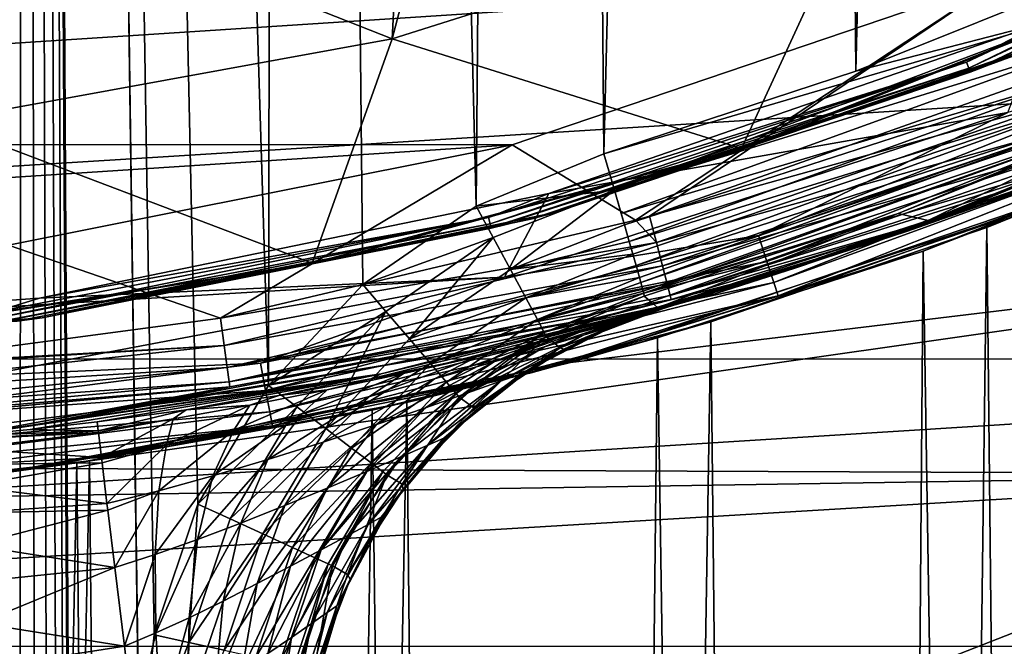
# Model space of a CAD drawing. Header units: metres. Extents: x -24 to 24, y -127 to 24.
# Tile 27 of 49: x 2.66 to 7.62, y -21.72 to -18.56. Entities that reach past the tile are written whole.
import ezdxf

# ---------------------------------------------------------------- set-up
doc = ezdxf.new("R2010")
doc.units = ezdxf.units.M
doc.layers.add('solid_12421051_071', color=7, linetype='CONTINUOUS')

msp = doc.modelspace()

# ---------------------------------------------------------------- linework, layer by layer
at = {"layer": 'solid_12421051_071'}
for points in [[(2.642396, -87.906708, 173.495636), (2.667983, 19.851295, 173.495544), (1.347994, 19.984081, 173.498871)], [(2.642396, -87.906708, 173.495636), (2.824232, -87.625397, 173.49501), (2.667983, 19.851295, 173.495544)], [(3.911271, -20.401224, 173.490433), (3.983086, 19.629757, 173.490082), (2.667983, 19.851295, 173.495544)], [(3.334388, -21.659586, 173.493057), (2.667983, 19.851295, 173.495544), (3.259585, -22.351816, 173.493362)], [(3.259608, -86, 173.493362), (3.259585, -22.351816, 173.493362), (2.667983, 19.851295, 173.495544)], [(3.554939, -20.999815, 173.492096), (2.667983, 19.851295, 173.495544), (3.334388, -21.659586, 173.493057)], [(3.911271, -20.401224, 173.490433), (2.667983, 19.851295, 173.495544), (3.554939, -20.999815, 173.492096)], [(3.240245, -86.34565, 173.493439), (3.259608, -86, 173.493362), (2.667983, 19.851295, 173.495544)], [(3.187236, -86.680634, 173.493652), (3.240245, -86.34565, 173.493439), (2.667983, 19.851295, 173.495544)], [(3.100418, -87.005249, 173.493988), (3.187236, -86.680634, 173.493652), (2.667983, 19.851295, 173.495544)], [(2.97817, -87.322433, 173.494461), (3.100418, -87.005249, 173.493988), (2.667983, 19.851295, 173.495544)], [(2.824232, -87.625397, 173.49501), (2.97817, -87.322433, 173.494461), (2.667983, 19.851295, 173.495544)], [(4.386894, -19.892157, 173.487976), (3.983086, 19.629757, 173.490082), (3.911271, -20.401224, 173.490433)], [(4.959232, -19.496405, 173.484634), (5.280337, 19.322399, 173.482574), (3.983086, 19.629757, 173.490082)], [(4.959232, -19.496405, 173.484634), (3.983086, 19.629757, 173.490082), (4.386894, -19.892157, 173.487976)], [(4.959232, -19.496405, 173.484634), (5.603509, -19.231602, 173.480377), (5.280337, 19.322399, 173.482574)], [(5.280337, 19.322399, 173.482574), (5.603509, -19.231602, 173.480377), (6.547822, 18.931211, 173.473206)], [(6.547822, 18.931211, 173.473206), (5.603509, -19.231602, 173.480377), (6.874255, -18.816057, 173.470459)], [(6.547822, 18.931211, 173.473206), (6.874255, -18.816057, 173.470459), (7.793448, 18.45393, 173.462036)], [(7.793448, 18.45393, 173.462036), (6.874255, -18.816057, 173.470459), (8.107388, -18.31992, 173.458923)], [(7.803181, -18.848906, 147.5), (7.60638, -18.350075, 149.5), (9.939371, -17.197565, 149.5)], [(4.534101, -18.651478, 147.543915), (4.889186, -17.304373, 149.5), (4.599923, -17.38344, 149.5)], [(6.896194, -17.906099, 147.555771), (4.889186, -17.304373, 149.5), (4.534101, -18.651478, 147.543915)], [(4.534101, -18.651478, 147.543915), (4.599923, -17.38344, 149.5), (2.421445, -17.818552, 149.5)], [(9.725773, -17.691114, 145.007614), (7.431797, -18.770576, 145.007614), (7.817099, -18.571892, 145)], [(7.44375, -18.800768, 145.029312), (7.431797, -18.770576, 145.007614), (9.725773, -17.691114, 145.007614)], [(7.44375, -18.800768, 145.029312), (9.725773, -17.691114, 145.007614), (9.741415, -17.719568, 145.029312)], [(7.44375, -18.800768, 145.029312), (9.741415, -17.719568, 145.029312), (7.451731, -18.820925, 145.061798)], [(9.741415, -17.719568, 145.029312), (9.75186, -17.738565, 145.061798), (7.451731, -18.820925, 145.061798)], [(9.750823, -17.736681, 145.338165), (7.450939, -18.818924, 145.338165), (7.74934, -18.708561, 145.23999)], [(8.570864, -18.303715, 145.433517), (7.450939, -18.818924, 145.338165), (9.750823, -17.736681, 145.338165)], [(7.451731, -18.820925, 145.061798), (9.75186, -17.738565, 145.061798), (7.855712, -18.664145, 145.100006)], [(4.534101, -18.651478, 147.543915), (2.421445, -17.818552, 149.5), (2.246433, -19.068731, 147.533142)], [(6.896194, -17.906099, 147.555771), (4.534101, -18.651478, 147.543915), (6.296611, -19.205618, 145.432495)], [(6.896194, -17.906099, 147.555771), (6.296611, -19.205618, 145.432495), (8.570864, -18.303715, 145.433517)], [(8.570864, -18.303715, 145.433517), (6.296611, -19.205618, 145.432495), (6.447553, -19.155468, 145.43251)], [(8.570864, -18.303715, 145.433517), (6.447553, -19.155468, 145.43251), (7.450939, -18.818924, 145.338165)], [(8.059199, -18.509327, 173.443237), (8.107388, -18.31992, 173.458923), (6.874255, -18.816057, 173.470459)], [(-5.165941, -19.179796, 149.5), (-7.641388, -18.335522, 149.5), (7.60638, -18.350075, 149.5)], [(-5.165941, -19.179796, 149.5), (7.60638, -18.350075, 149.5), (5.140115, -19.186775, 149.5)], [(5.762888, -19.567774, 147.5047), (5.140115, -19.186775, 149.5), (7.60638, -18.350075, 149.5)], [(5.833355, -19.546978, 147.504364), (5.762888, -19.567774, 147.5047), (7.60638, -18.350075, 149.5)], [(7.803181, -18.848906, 147.5), (5.833355, -19.546978, 147.504364), (7.60638, -18.350075, 149.5)], [(-15.308522, -18.48296, -4), (15.283722, -18.50345, -4), (-12.8633, -20.26071, -4)], [(-12.8633, -20.26071, -4), (15.283722, -18.50345, -4), (12.848801, -20.270115, -4)], [(8.059199, -18.509327, 173.443237), (6.874255, -18.816057, 173.470459), (5.603509, -19.231602, 173.480377)], [(5.657072, -19.416208, 173.454926), (8.059199, -18.509327, 173.443237), (5.603509, -19.231602, 173.480377)], [(8.121845, -18.654556, 173.390228), (8.059199, -18.509327, 173.443237), (5.657072, -19.416208, 173.454926)], [(7.817099, -18.571892, 145), (5.325357, -19.432814, 145), (7.640329, -19.022985, 145)], [(7.431797, -18.770576, 145.007614), (5.325357, -19.432814, 145), (7.817099, -18.571892, 145)], [(4.534101, -18.651478, 147.543915), (2.246433, -19.068731, 147.533142), (4.130631, -19.784437, 145.433502)], [(4.534101, -18.651478, 147.543915), (4.130631, -19.784437, 145.433502), (6.296611, -19.205618, 145.432495)], [(7.451731, -18.820925, 145.061798), (7.855712, -18.664145, 145.100006), (5.357639, -19.528395, 145.100006)], [(7.74934, -18.708561, 145.23999), (5.357639, -19.528395, 145.100006), (7.855712, -18.664145, 145.100006)], [(5.657072, -19.416208, 173.454926), (5.690993, -19.53381, 173.410492), (8.121845, -18.654556, 173.390228)], [(8.180069, -18.790539, 173.299377), (8.121845, -18.654556, 173.390228), (5.690993, -19.53381, 173.410492)], [(7.74934, -18.708561, 145.23999), (5.241086, -19.559998, 145.23999), (5.357639, -19.528395, 145.100006)], [(7.450939, -18.818924, 145.338165), (5.241086, -19.559998, 145.23999), (7.74934, -18.708561, 145.23999)], [(6.382594, -19.643604, 144.975525), (8.794262, -18.688759, 144.975525), (7.640329, -19.022985, 145)], [(8.853663, -18.814991, 144.904419), (8.794262, -18.688759, 144.975525), (6.382594, -19.643604, 144.975525)], [(7.431797, -18.770576, 145.007614), (5.020618, -19.554016, 145.007614), (5.325357, -19.432814, 145)], [(5.028693, -19.585466, 145.029312), (5.020618, -19.554016, 145.007614), (7.431797, -18.770576, 145.007614)], [(5.028693, -19.585466, 145.029312), (7.431797, -18.770576, 145.007614), (7.44375, -18.800768, 145.029312)], [(5.028693, -19.585466, 145.029312), (7.44375, -18.800768, 145.029312), (5.034085, -19.606464, 145.061798)], [(7.450939, -18.818924, 145.338165), (5.03355, -19.604382, 145.338165), (5.241086, -19.559998, 145.23999)], [(6.296611, -19.205618, 145.432495), (5.03355, -19.604382, 145.338165), (7.450939, -18.818924, 145.338165)], [(7.44375, -18.800768, 145.029312), (7.451731, -18.820925, 145.061798), (5.034085, -19.606464, 145.061798)], [(5.034085, -19.606464, 145.061798), (7.451731, -18.820925, 145.061798), (5.357639, -19.528395, 145.100006)], [(8.180069, -18.790539, 173.299377), (5.690993, -19.53381, 173.410492), (5.707211, -19.590271, 173.379959)], [(5.707211, -19.590271, 173.379959), (5.731343, -19.674644, 173.320679), (8.180069, -18.790539, 173.299377)], [(8.228677, -18.905233, 173.175049), (8.180069, -18.790539, 173.299377), (5.731343, -19.674644, 173.320679)], [(6.447553, -19.155468, 145.43251), (6.296611, -19.205618, 145.432495), (7.450939, -18.818924, 145.338165)], [(8.853663, -18.814991, 144.904419), (6.382594, -19.643604, 144.975525), (6.425705, -19.776287, 144.904419)], [(8.853663, -18.814991, 144.904419), (6.425705, -19.776287, 144.904419), (8.900785, -18.915133, 144.79364)], [(7.979292, -18.946104, 147.524399), (5.833355, -19.546978, 147.504364), (7.803181, -18.848906, 147.5)], [(8.228677, -18.905233, 173.175049), (5.731343, -19.674644, 173.320679), (5.749319, -19.737852, 173.26268)], [(5.765408, -19.794792, 173.196548), (8.228677, -18.905233, 173.175049), (5.749319, -19.737852, 173.26268)], [(8.263747, -18.989386, 173.027298), (8.228677, -18.905233, 173.175049), (5.765408, -19.794792, 173.196548)], [(6.425705, -19.776287, 144.904419), (6.459906, -19.881544, 144.79364), (8.900785, -18.915133, 144.79364)], [(8.900785, -18.915133, 144.79364), (6.459906, -19.881544, 144.79364), (8.931007, -18.979357, 144.654053)], [(7.979292, -18.946104, 147.524399), (5.868464, -19.68017, 147.54335), (5.833355, -19.546978, 147.504364)], [(7.979292, -18.946104, 147.524399), (8.029803, -19.075827, 147.595184), (5.868464, -19.68017, 147.54335)], [(7.130305, -19.624908, 160.477097), (8.817814, -18.933033, 160.594437), (7.238978, -19.569416, 162.923737)], [(7.810068, -19.38484, 156.304062), (8.817814, -18.933033, 160.594437), (7.130305, -19.624908, 160.477097)], [(7.238978, -19.569416, 162.923737), (8.817814, -18.933033, 160.594437), (8.605011, -19.027353, 160.943314)], [(5.325357, -19.432814, 145), (5.101478, -19.85441, 145), (7.640329, -19.022985, 145)], [(6.382594, -19.643604, 144.975525), (7.640329, -19.022985, 145), (5.101478, -19.85441, 145)], [(8.263747, -18.989386, 173.027298), (5.765408, -19.794792, 173.196548), (5.782779, -19.856895, 173.101044)], [(5.782779, -19.856895, 173.101044), (5.789759, -19.88216, 173.050568), (8.263747, -18.989386, 173.027298)], [(5.789759, -19.88216, 173.050568), (8.283629, -19.038885, 172.869186), (8.263747, -18.989386, 173.027298)], [(6.459906, -19.881544, 144.79364), (6.48184, -19.949051, 144.654053), (8.931007, -18.979357, 144.654053)], [(8.931007, -18.979357, 144.654053), (6.48184, -19.949051, 144.654053), (7.83301, -19.484453, 144.5)], [(2.246433, -19.068731, 147.533142), (2.045484, -20.10774, 145.432358), (4.130631, -19.784437, 145.433502)], [(5.801507, -19.925623, 172.92897), (8.283629, -19.038885, 172.869186), (5.789759, -19.88216, 173.050568)], [(5.80382, -19.934519, 172.891815), (8.283629, -19.038885, 172.869186), (5.801507, -19.925623, 172.92897)], [(8.283629, -19.038885, 172.869186), (5.80382, -19.934519, 172.891815), (7.088203, -19.533546, 172.72702)], [(8.029803, -19.075827, 147.595184), (5.898819, -19.797131, 147.619583), (5.868464, -19.68017, 147.54335)], [(8.029803, -19.075827, 147.595184), (8.069925, -19.178869, 147.705475), (5.898819, -19.797131, 147.619583)], [(8.34063, -19.032602, 172.715851), (7.088203, -19.533546, 172.72702), (7.238978, -19.569416, 162.923737)], [(8.283629, -19.038885, 172.869186), (7.088203, -19.533546, 172.72702), (8.34063, -19.032602, 172.715851)], [(8.34063, -19.032602, 172.715851), (7.238978, -19.569416, 162.923737), (8.605011, -19.027353, 160.943314)], [(8.722679, -19.100538, 108.458954), (7.535475, -19.603642, 107.361015), (8.030328, -19.403456)], [(8.162073, -79.199997, 107.903381), (7.535475, -19.603642, 107.361015), (8.722679, -19.100538, 108.458954)], [(-2.612898, -19.691231, 149.5), (-5.165941, -19.179796, 149.5), (5.140115, -19.186775, 149.5)], [(-2.612898, -19.691231, 149.5), (5.140115, -19.186775, 149.5), (2.598921, -19.693178, 149.5)], [(3.668375, -20.061171, 147.523102), (2.598921, -19.693178, 149.5), (5.140115, -19.186775, 149.5)], [(5.762888, -19.567774, 147.5047), (3.668375, -20.061171, 147.523102), (5.140115, -19.186775, 149.5)], [(6.296611, -19.205618, 145.432495), (4.130631, -19.784437, 145.433502), (4.302707, -19.7477, 145.433563)], [(6.296611, -19.205618, 145.432495), (4.302707, -19.7477, 145.433563), (5.03355, -19.604382, 145.338165)], [(8.069925, -19.178869, 147.705475), (5.922519, -19.888447, 147.726883), (5.898819, -19.797131, 147.619583)], [(8.069925, -19.178869, 147.705475), (8.095743, -19.245174, 147.844513), (5.922519, -19.888447, 147.726883)], [(4.959232, -19.496405, 173.484634), (5.657072, -19.416208, 173.454926), (5.603509, -19.231602, 173.480377)], [(8.095743, -19.245174, 147.844513), (5.937627, -19.946661, 147.856491), (5.922519, -19.888447, 147.726883)], [(8.095743, -19.245174, 147.844513), (8.104839, -19.268234, 147.998444), (5.937627, -19.946661, 147.856491)], [(5.937627, -19.946661, 147.856491), (8.104839, -19.268234, 147.998444), (7.376424, -19.535187, 147.997803)], [(6.162015, -19.939295, 156.23584), (6.571135, -19.807909, 152.008881), (8.166832, -19.24778, 152.065979)], [(6.162015, -19.939295, 156.23584), (8.166832, -19.24778, 152.065979), (7.810068, -19.38484, 156.304062)], [(8.166832, -19.24778, 152.065979), (6.571135, -19.807909, 152.008881), (8.104839, -19.268234, 147.998444)], [(6.571135, -19.807909, 152.008881), (7.376424, -19.535187, 147.997803), (8.104839, -19.268234, 147.998444)], [(7.213244, -19.723915, 126.290054), (8.403442, -19.242605, 125.266342), (7.83301, -19.484453, 144.5)], [(8.162073, -79.199997, 125.49662), (8.403442, -19.242605, 125.266342), (7.213244, -19.723915, 126.290054)], [(4.959232, -19.496405, 173.484634), (5.044919, -19.654417, 173.46225), (5.657072, -19.416208, 173.454926)], [(5.044919, -19.654417, 173.46225), (5.131877, -19.815243, 173.389984), (5.657072, -19.416208, 173.454926)], [(5.131877, -19.815243, 173.389984), (5.707211, -19.590271, 173.379959), (5.657072, -19.416208, 173.454926)], [(8.030328, -19.403456), (5.434105, -20.284649), (12.253998, -19.46283)], [(6.142505, -20.079277, 106.391281), (5.434105, -20.284649), (8.030328, -19.403456)], [(5.707211, -19.590271, 173.379959), (5.690993, -19.53381, 173.410492), (5.657072, -19.416208, 173.454926)], [(7.535475, -19.603642, 107.361015), (6.142505, -20.079277, 106.391281), (8.030328, -19.403456)], [(6.162015, -19.939295, 156.23584), (7.810068, -19.38484, 156.304062), (7.130305, -19.624908, 160.477097)], [(2.741115, -20.820101), (9.714497, -20.84763), (12.253998, -19.46283)], [(5.434105, -20.284649), (2.741115, -20.820101), (12.253998, -19.46283)], [(5.325357, -19.432814, 145), (2.754965, -19.960579, 145), (5.101478, -19.85441, 145)], [(5.020618, -19.554016, 145.007614), (2.754965, -19.960579, 145), (5.325357, -19.432814, 145)], [(4.959232, -19.496405, 173.484634), (4.386894, -19.892157, 173.487976), (5.044919, -19.654417, 173.46225)], [(7.213244, -19.723915, 126.290054), (7.83301, -19.484453, 144.5), (5.236947, -20.336529, 144.5)], [(6.48184, -19.949051, 144.654053), (5.236947, -20.336529, 144.5), (7.83301, -19.484453, 144.5)], [(5.020618, -19.554016, 145.007614), (2.530261, -20.029078, 145.007614), (2.754965, -19.960579, 145)], [(2.534331, -20.061293, 145.029312), (2.530261, -20.029078, 145.007614), (5.020618, -19.554016, 145.007614)], [(2.534331, -20.061293, 145.029312), (5.020618, -19.554016, 145.007614), (5.028693, -19.585466, 145.029312)], [(5.241086, -19.559998, 145.23999), (2.643155, -20.076759, 145.23999), (2.768275, -20.059889, 145.100006)], [(5.03355, -19.604382, 145.338165), (2.643155, -20.076759, 145.23999), (5.241086, -19.559998, 145.23999)], [(5.034085, -19.606464, 145.061798), (5.357639, -19.528395, 145.100006), (2.768275, -20.059889, 145.100006)], [(5.241086, -19.559998, 145.23999), (2.768275, -20.059889, 145.100006), (5.357639, -19.528395, 145.100006)], [(5.868464, -19.68017, 147.54335), (3.668375, -20.061171, 147.523102), (5.762888, -19.567774, 147.5047)], [(5.868464, -19.68017, 147.54335), (5.762888, -19.567774, 147.5047), (5.833355, -19.546978, 147.504364)], [(5.80382, -19.934519, 172.891815), (5.80662, -19.950378, 172.736938), (7.088203, -19.533546, 172.72702)], [(7.088203, -19.533546, 172.72702), (5.80662, -19.950378, 172.736938), (5.841046, -19.979397, 168.615311)], [(7.088203, -19.533546, 172.72702), (5.841046, -19.979397, 168.615311), (5.875469, -20.008413, 164.494171)], [(7.088203, -19.533546, 172.72702), (5.875469, -20.008413, 164.494171), (7.238978, -19.569416, 162.923737)], [(7.130305, -19.624908, 160.477097), (7.238978, -19.569416, 162.923737), (5.875469, -20.008413, 164.494171)], [(5.937627, -19.946661, 147.856491), (7.376424, -19.535187, 147.997803), (5.942926, -19.967016, 147.997772)], [(6.571135, -19.807909, 152.008881), (5.942926, -19.967016, 147.997772), (7.376424, -19.535187, 147.997803)], [(2.534331, -20.061293, 145.029312), (5.028693, -19.585466, 145.029312), (2.537048, -20.0828, 145.061798)], [(5.03355, -19.604382, 145.338165), (2.536778, -20.080667, 145.338165), (2.643155, -20.076759, 145.23999)], [(4.130631, -19.784437, 145.433502), (2.536778, -20.080667, 145.338165), (5.03355, -19.604382, 145.338165)], [(5.028693, -19.585466, 145.029312), (5.034085, -19.606464, 145.061798), (2.537048, -20.0828, 145.061798)], [(2.537048, -20.0828, 145.061798), (5.034085, -19.606464, 145.061798), (2.768275, -20.059889, 145.100006)], [(4.302707, -19.7477, 145.433563), (4.130631, -19.784437, 145.433502), (5.03355, -19.604382, 145.338165)], [(5.131877, -19.815243, 173.389984), (5.731343, -19.674644, 173.320679), (5.707211, -19.590271, 173.379959)], [(6.75984, -79.199997, 106.785133), (6.142505, -20.079277, 106.391281), (7.535475, -19.603642, 107.361015)], [(8.162073, -79.199997, 107.903381), (6.75984, -79.199997, 106.785133), (7.535475, -19.603642, 107.361015)], [(3.870269, -20.28866, 144.975525), (6.382594, -19.643604, 144.975525), (5.101478, -19.85441, 145)], [(6.425705, -19.776287, 144.904419), (6.382594, -19.643604, 144.975525), (3.870269, -20.28866, 144.975525)], [(4.386894, -19.892157, 173.487976), (4.502912, -20.027721, 173.465729), (5.044919, -19.654417, 173.46225)], [(5.044919, -19.654417, 173.46225), (4.502912, -20.027721, 173.465729), (4.622231, -20.166319, 173.3936)], [(5.044919, -19.654417, 173.46225), (4.622231, -20.166319, 173.3936), (5.131877, -19.815243, 173.389984)], [(6.162015, -19.939295, 156.23584), (7.130305, -19.624908, 160.477097), (5.392711, -20.152241, 160.385956)], [(5.493652, -20.126463, 160.554581), (5.392711, -20.152241, 160.385956), (7.130305, -19.624908, 160.477097)], [(5.711121, -20.068422, 161.032822), (5.493652, -20.126463, 160.554581), (7.130305, -19.624908, 160.477097)], [(5.848173, -20.02947, 161.598587), (5.711121, -20.068422, 161.032822), (7.130305, -19.624908, 160.477097)], [(5.887663, -20.017445, 161.922073), (5.848173, -20.02947, 161.598587), (7.130305, -19.624908, 160.477097)], [(5.890836, -20.010359, 163.393768), (7.130305, -19.624908, 160.477097), (5.875469, -20.008413, 164.494171)], [(5.906879, -20.010841, 162.269989), (5.887663, -20.017445, 161.922073), (7.130305, -19.624908, 160.477097)], [(5.890836, -20.010359, 163.393768), (5.906879, -20.010841, 162.269989), (7.130305, -19.624908, 160.477097)], [(3.668375, -20.061171, 147.523102), (1.849536, -20.303999, 147.54454), (2.598921, -19.693178, 149.5)], [(3.687826, -20.199842, 147.59288), (3.668375, -20.061171, 147.523102), (5.868464, -19.68017, 147.54335)], [(3.687826, -20.199842, 147.59288), (5.868464, -19.68017, 147.54335), (5.898819, -19.797131, 147.619583)], [(5.131877, -19.815243, 173.389984), (5.749319, -19.737852, 173.26268), (5.731343, -19.674644, 173.320679)], [(5.131877, -19.815243, 173.389984), (5.209112, -19.958796, 173.267563), (5.749319, -19.737852, 173.26268)], [(5.209112, -19.958796, 173.267563), (5.765408, -19.794792, 173.196548), (5.749319, -19.737852, 173.26268)], [(5.873078, -20.160408, 127.164558), (7.213244, -19.723915, 126.290054), (5.236947, -20.336529, 144.5)], [(6.75984, -79.199997, 126.614868), (7.213244, -19.723915, 126.290054), (5.873078, -20.160408, 127.164558)], [(6.75984, -79.199997, 126.614868), (8.162073, -79.199997, 125.49662), (7.213244, -19.723915, 126.290054)], [(4.130631, -19.784437, 145.433502), (2.045484, -20.10774, 145.432358), (2.158983, -20.095873, 145.432358)], [(4.130631, -19.784437, 145.433502), (2.158983, -20.095873, 145.432358), (2.536778, -20.080667, 145.338165)], [(3.703034, -20.310429, 147.70253), (3.687826, -20.199842, 147.59288), (5.898819, -19.797131, 147.619583)], [(3.703034, -20.310429, 147.70253), (5.898819, -19.797131, 147.619583), (5.922519, -19.888447, 147.726883)], [(6.425705, -19.776287, 144.904419), (3.870269, -20.28866, 144.975525), (3.896411, -20.425701, 144.904419)], [(6.425705, -19.776287, 144.904419), (3.896411, -20.425701, 144.904419), (6.459906, -19.881544, 144.79364)], [(4.47953, -20.341652, 156.168243), (4.941174, -20.224611, 151.95253), (6.571135, -19.807909, 152.008881)], [(4.47953, -20.341652, 156.168243), (6.571135, -19.807909, 152.008881), (6.162015, -19.939295, 156.23584)], [(5.131877, -19.815243, 173.389984), (4.622231, -20.166319, 173.3936), (5.209112, -19.958796, 173.267563)], [(6.571135, -19.807909, 152.008881), (4.941174, -20.224611, 151.95253), (5.942926, -19.967016, 147.997772)], [(5.209112, -19.958796, 173.267563), (5.782779, -19.856895, 173.101044), (5.765408, -19.794792, 173.196548)], [(0.122957, -20.149881, 145), (2.485806, -20.348248, 145), (5.101478, -19.85441, 145)], [(2.754965, -19.960579, 145), (0.122957, -20.149881, 145), (5.101478, -19.85441, 145)], [(3.870269, -20.28866, 144.975525), (5.101478, -19.85441, 145), (2.485806, -20.348248, 145)], [(5.209112, -19.958796, 173.267563), (5.267519, -20.068209, 173.105743), (5.782779, -19.856895, 173.101044)], [(5.267519, -20.068209, 173.105743), (5.789759, -19.88216, 173.050568), (5.782779, -19.856895, 173.101044)], [(3.71288, -20.382019, 147.841324), (3.703034, -20.310429, 147.70253), (5.922519, -19.888447, 147.726883)], [(3.71288, -20.382019, 147.841324), (5.922519, -19.888447, 147.726883), (5.937627, -19.946661, 147.856491)], [(3.896411, -20.425701, 144.904419), (3.917149, -20.534414, 144.79364), (6.459906, -19.881544, 144.79364)], [(4.386894, -19.892157, 173.487976), (3.911271, -20.401224, 173.490433), (4.502912, -20.027721, 173.465729)], [(6.459906, -19.881544, 144.79364), (3.917149, -20.534414, 144.79364), (6.48184, -19.949051, 144.654053)], [(5.267519, -20.068209, 173.105743), (5.801507, -19.925623, 172.92897), (5.789759, -19.88216, 173.050568)], [(2.530261, -20.029078, 145.007614), (0.122957, -20.149881, 145), (2.754965, -19.960579, 145)], [(3.71288, -20.382019, 147.841324), (5.937627, -19.946661, 147.856491), (5.942926, -19.967016, 147.997772)], [(3.71288, -20.382019, 147.841324), (5.942926, -19.967016, 147.997772), (5.567634, -20.060429, 147.997803)], [(3.917149, -20.534414, 144.79364), (3.930449, -20.604137, 144.654053), (6.48184, -19.949051, 144.654053)], [(6.48184, -19.949051, 144.654053), (3.930449, -20.604137, 144.654053), (5.236947, -20.336529, 144.5)], [(6.162015, -19.939295, 156.23584), (4.809452, -20.288492, 159.68486), (4.426518, -20.367071, 159.409195)], [(4.47953, -20.341652, 156.168243), (6.162015, -19.939295, 156.23584), (4.426518, -20.367071, 159.409195)], [(4.622231, -20.166319, 173.3936), (4.728448, -20.290094, 173.271301), (5.209112, -19.958796, 173.267563)], [(5.209112, -19.958796, 173.267563), (4.728448, -20.290094, 173.271301), (5.267519, -20.068209, 173.105743)], [(6.162015, -19.939295, 156.23584), (5.168018, -20.207222, 160.070251), (4.809452, -20.288492, 159.68486)], [(4.941174, -20.224611, 151.95253), (5.567634, -20.060429, 147.997803), (5.942926, -19.967016, 147.997772)], [(6.162015, -19.939295, 156.23584), (5.301572, -20.174934, 160.249969), (5.168018, -20.207222, 160.070251)], [(5.267519, -20.068209, 173.105743), (5.80382, -19.934519, 172.891815), (5.801507, -19.925623, 172.92897)], [(5.267519, -20.068209, 173.105743), (5.301956, -20.133778, 172.923615), (5.80382, -19.934519, 172.891815)], [(6.162015, -19.939295, 156.23584), (5.392711, -20.152241, 160.385956), (5.301572, -20.174934, 160.249969)], [(5.301956, -20.133778, 172.923615), (5.80662, -19.950378, 172.736938), (5.80382, -19.934519, 172.891815)], [(5.312138, -20.154522, 172.741714), (5.80662, -19.950378, 172.736938), (5.301956, -20.133778, 172.923615)], [(5.312138, -20.154522, 172.741714), (5.841046, -19.979397, 168.615311), (5.80662, -19.950378, 172.736938)], [(5.312138, -20.154522, 172.741714), (5.875469, -20.008413, 164.494171), (5.841046, -19.979397, 168.615311)], [(5.382771, -20.211676, 164.491196), (5.875469, -20.008413, 164.494171), (5.312138, -20.154522, 172.741714)], [(5.382771, -20.211676, 164.491196), (5.890836, -20.010359, 163.393768), (5.875469, -20.008413, 164.494171)], [(5.382771, -20.211676, 164.491196), (5.906879, -20.010841, 162.269989), (5.890836, -20.010359, 163.393768)], [(5.664177, -20.094379, 162.267975), (5.906879, -20.010841, 162.269989), (5.382771, -20.211676, 164.491196)], [(5.6242, -20.108162, 161.809402), (5.887663, -20.017445, 161.922073), (5.906879, -20.010841, 162.269989)], [(5.6242, -20.108162, 161.809402), (5.906879, -20.010841, 162.269989), (5.664177, -20.094379, 162.267975)], [(5.6242, -20.108162, 161.809402), (5.848173, -20.02947, 161.598587), (5.887663, -20.017445, 161.922073)], [(2.537048, -20.0828, 145.061798), (2.768275, -20.059889, 145.100006), (0.13174, -20.249571, 145.100006)], [(2.643155, -20.076759, 145.23999), (0.13174, -20.249571, 145.100006), (2.768275, -20.059889, 145.100006)], [(3.687826, -20.199842, 147.59288), (1.849536, -20.303999, 147.54454), (3.668375, -20.061171, 147.523102)], [(3.293554, -20.496151, 151.918411), (3.716382, -20.407482, 147.997803), (5.567634, -20.060429, 147.997803)], [(4.941174, -20.224611, 151.95253), (3.293554, -20.496151, 151.918411), (5.567634, -20.060429, 147.997803)], [(3.71288, -20.382019, 147.841324), (5.567634, -20.060429, 147.997803), (3.716382, -20.407482, 147.997803)], [(3.911271, -20.401224, 173.490433), (4.053252, -20.508278, 173.468231), (4.502912, -20.027721, 173.465729)], [(4.502912, -20.027721, 173.465729), (4.053252, -20.508278, 173.468231), (4.199416, -20.618225, 173.396164)], [(4.502912, -20.027721, 173.465729), (4.199416, -20.618225, 173.396164), (4.622231, -20.166319, 173.3936)], [(4.728448, -20.290094, 173.271301), (4.809061, -20.384506, 173.109573), (5.267519, -20.068209, 173.105743)], [(5.267519, -20.068209, 173.105743), (4.809061, -20.384506, 173.109573), (5.301956, -20.133778, 172.923615)], [(5.303758, -20.206448, 160.979187), (5.493652, -20.126463, 160.554581), (5.711121, -20.068422, 161.032822)], [(5.500786, -20.146793, 161.373199), (5.303758, -20.206448, 160.979187), (5.711121, -20.068422, 161.032822)], [(5.500786, -20.146793, 161.373199), (5.711121, -20.068422, 161.032822), (5.848173, -20.02947, 161.598587)], [(5.6242, -20.108162, 161.809402), (5.500786, -20.146793, 161.373199), (5.848173, -20.02947, 161.598587)], [(6.142505, -20.079277, 106.391281), (4.60885, -20.486416, 105.620354), (5.434105, -20.284649)], [(5.206605, -79.199997, 105.888374), (4.60885, -20.486416, 105.620354), (6.142505, -20.079277, 106.391281)], [(5.082015, -20.379539, 161.524628), (5.500786, -20.146793, 161.373199), (5.6242, -20.108162, 161.809402)], [(5.082015, -20.379539, 161.524628), (5.6242, -20.108162, 161.809402), (5.185652, -20.341503, 161.884766)], [(5.185652, -20.341503, 161.884766), (5.6242, -20.108162, 161.809402), (5.664177, -20.094379, 162.267975)], [(5.185652, -20.341503, 161.884766), (5.664177, -20.094379, 162.267975), (5.401468, -20.218376, 162.265793)], [(6.75984, -79.199997, 106.785133), (5.206605, -79.199997, 105.888374), (6.142505, -20.079277, 106.391281)], [(5.401468, -20.218376, 162.265793), (5.664177, -20.094379, 162.267975), (5.382771, -20.211676, 164.491196)], [(4.622231, -20.166319, 173.3936), (4.199416, -20.618225, 173.396164), (4.728448, -20.290094, 173.271301)], [(4.433518, -20.525639, 127.85096), (5.873078, -20.160408, 127.164558), (5.236947, -20.336529, 144.5)], [(5.206605, -79.199997, 127.511627), (5.873078, -20.160408, 127.164558), (4.433518, -20.525639, 127.85096)], [(4.809061, -20.384506, 173.109573), (4.856947, -20.441175, 172.92749), (5.301956, -20.133778, 172.923615)], [(4.87223, -20.459362, 172.745529), (5.301956, -20.133778, 172.923615), (4.856947, -20.441175, 172.92749)], [(4.87223, -20.459362, 172.745529), (5.312138, -20.154522, 172.741714), (5.301956, -20.133778, 172.923615)], [(4.946541, -20.512875, 164.489365), (5.312138, -20.154522, 172.741714), (4.87223, -20.459362, 172.745529)], [(4.917085, -20.438393, 161.200897), (5.303758, -20.206448, 160.979187), (5.500786, -20.146793, 161.373199)], [(4.917085, -20.438393, 161.200897), (5.500786, -20.146793, 161.373199), (5.082015, -20.379539, 161.524628)], [(4.946541, -20.512875, 164.489365), (5.382771, -20.211676, 164.491196), (5.312138, -20.154522, 172.741714)], [(5.047492, -20.281752, 160.641251), (5.392711, -20.152241, 160.385956), (5.493652, -20.126463, 160.554581)], [(5.303758, -20.206448, 160.979187), (5.047492, -20.281752, 160.641251), (5.493652, -20.126463, 160.554581)], [(5.047492, -20.281752, 160.641251), (5.301572, -20.174934, 160.249969), (5.392711, -20.152241, 160.385956)], [(5.206605, -79.199997, 127.511627), (6.75984, -79.199997, 126.614868), (5.873078, -20.160408, 127.164558)], [(3.687826, -20.199842, 147.59288), (1.233584, -20.349403, 147.549408), (1.849536, -20.303999, 147.54454)], [(1.236996, -20.462317, 147.624084), (1.233584, -20.349403, 147.549408), (3.687826, -20.199842, 147.59288)], [(1.236996, -20.462317, 147.624084), (3.687826, -20.199842, 147.59288), (3.703034, -20.310429, 147.70253)], [(4.703515, -20.512896, 160.925369), (5.047492, -20.281752, 160.641251), (5.303758, -20.206448, 160.979187)], [(4.703515, -20.512896, 160.925369), (5.303758, -20.206448, 160.979187), (4.917085, -20.438393, 161.200897)], [(4.747927, -20.366802, 160.367264), (4.962421, -20.25651, 159.952179), (5.301572, -20.174934, 160.249969)], [(5.047492, -20.281752, 160.641251), (4.747927, -20.366802, 160.367264), (5.301572, -20.174934, 160.249969)], [(4.962421, -20.25651, 159.952179), (4.809452, -20.288492, 159.68486), (5.168018, -20.207222, 160.070251)], [(5.401468, -20.218376, 162.265793), (5.382771, -20.211676, 164.491196), (4.946541, -20.512875, 164.489365)], [(5.217314, -20.3293, 162.264297), (5.401468, -20.218376, 162.265793), (4.946541, -20.512875, 164.489365)], [(4.962421, -20.25651, 159.952179), (5.168018, -20.207222, 160.070251), (5.301572, -20.174934, 160.249969)], [(5.185652, -20.341503, 161.884766), (5.401468, -20.218376, 162.265793), (5.217314, -20.3293, 162.264297)], [(-12.8633, -20.26071, -4), (12.848801, -20.270115, -4), (-10.21381, -21.718033, -4)], [(2.779316, -20.590265, 156.127243), (4.941174, -20.224611, 151.95253), (4.47953, -20.341652, 156.168243)], [(3.090668, -20.535162, 153.657623), (4.941174, -20.224611, 151.95253), (2.779316, -20.590265, 156.127243)], [(3.090668, -20.535162, 153.657623), (3.293554, -20.496151, 151.918411), (4.941174, -20.224611, 151.95253)], [(4.420596, -20.455866, 160.160034), (4.592251, -20.341024, 159.730301), (4.962421, -20.25651, 159.952179)], [(4.747927, -20.366802, 160.367264), (4.420596, -20.455866, 160.160034), (4.962421, -20.25651, 159.952179)], [(4.962421, -20.25651, 159.952179), (4.592251, -20.341024, 159.730301), (4.809452, -20.288492, 159.68486)], [(-10.21381, -21.718033, -4), (12.848801, -20.270115, -4), (10.213004, -21.718414, -4)], [(1.236996, -20.462317, 147.624084), (3.703034, -20.310429, 147.70253), (1.241138, -20.553455, 147.730133)], [(1.241138, -20.553455, 147.730133), (3.703034, -20.310429, 147.70253), (3.71288, -20.382019, 147.841324)], [(1.296907, -20.613752, 144.975525), (3.870269, -20.28866, 144.975525), (2.485806, -20.348248, 145)], [(3.896411, -20.425701, 144.904419), (3.870269, -20.28866, 144.975525), (1.296907, -20.613752, 144.975525)], [(3.007767, -20.781021, 105.083061), (2.741115, -20.820101), (5.434105, -20.284649)], [(4.60885, -20.486416, 105.620354), (3.007767, -20.781021, 105.083061), (5.434105, -20.284649)], [(4.199416, -20.618225, 173.396164), (4.329672, -20.716436, 173.273895), (4.728448, -20.290094, 173.271301)], [(4.728448, -20.290094, 173.271301), (4.329672, -20.716436, 173.273895), (4.809061, -20.384506, 173.109573)], [(4.592251, -20.341024, 159.730301), (4.426518, -20.367071, 159.409195), (4.809452, -20.288492, 159.68486)], [(4.455291, -20.597328, 160.704453), (4.747927, -20.366802, 160.367264), (5.047492, -20.281752, 160.641251)], [(4.455291, -20.597328, 160.704453), (5.047492, -20.281752, 160.641251), (4.703515, -20.512896, 160.925369)], [(4.47953, -20.341652, 156.168243), (2.709171, -20.622517, 159.019882), (2.37182, -20.654696, 159.021851)], [(2.779316, -20.590265, 156.127243), (4.47953, -20.341652, 156.168243), (2.37182, -20.654696, 159.021851)], [(4.433518, -20.525639, 127.85096), (5.236947, -20.336529, 144.5), (2.552228, -20.844332, 144.5)], [(3.930449, -20.604137, 144.654053), (2.552228, -20.844332, 144.5), (5.236947, -20.336529, 144.5)], [(4.47953, -20.341652, 156.168243), (3.045886, -20.584471, 159.017944), (2.709171, -20.622517, 159.019882)], [(4.47953, -20.341652, 156.168243), (3.495905, -20.524513, 159.052078), (3.045886, -20.584471, 159.017944)], [(4.47953, -20.341652, 156.168243), (3.962334, -20.451408, 159.185089), (3.495905, -20.524513, 159.052078)], [(4.47953, -20.341652, 156.168243), (4.426518, -20.367071, 159.409195), (3.962334, -20.451408, 159.185089)], [(4.207061, -20.423445, 159.575394), (3.962334, -20.451408, 159.185089), (4.426518, -20.367071, 159.409195)], [(4.07941, -20.543793, 160.018127), (4.207061, -20.423445, 159.575394), (4.592251, -20.341024, 159.730301)], [(4.420596, -20.455866, 160.160034), (4.07941, -20.543793, 160.018127), (4.592251, -20.341024, 159.730301)], [(4.18595, -20.686083, 160.540054), (4.420596, -20.455866, 160.160034), (4.747927, -20.366802, 160.367264)], [(4.18595, -20.686083, 160.540054), (4.747927, -20.366802, 160.367264), (4.455291, -20.597328, 160.704453)], [(4.592251, -20.341024, 159.730301), (4.207061, -20.423445, 159.575394), (4.426518, -20.367071, 159.409195)], [(5.185652, -20.341503, 161.884766), (4.795394, -20.666512, 161.957092), (4.711562, -20.703716, 161.669037)], [(5.082015, -20.379539, 161.524628), (5.185652, -20.341503, 161.884766), (4.711562, -20.703716, 161.669037)], [(4.795394, -20.666512, 161.957092), (5.217314, -20.3293, 162.264297), (4.953386, -20.5306, 162.262192)], [(5.185652, -20.341503, 161.884766), (5.217314, -20.3293, 162.264297), (4.795394, -20.666512, 161.957092)], [(4.953386, -20.5306, 162.262192), (5.217314, -20.3293, 162.264297), (4.946541, -20.512875, 164.489365)], [(1.241138, -20.553455, 147.730133), (3.71288, -20.382019, 147.841324), (1.243785, -20.611681, 147.8573)], [(1.243785, -20.611681, 147.8573), (3.71288, -20.382019, 147.841324), (3.716382, -20.407482, 147.997803)], [(1.243785, -20.611681, 147.8573), (3.716382, -20.407482, 147.997803), (1.244728, -20.632435, 147.995636)], [(1.244728, -20.632435, 147.995636), (3.716382, -20.407482, 147.997803), (2.37182, -20.654696, 159.021851)], [(2.779316, -20.590265, 156.127243), (2.37182, -20.654696, 159.021851), (3.716382, -20.407482, 147.997803)], [(2.779316, -20.590265, 156.127243), (3.716382, -20.407482, 147.997803), (3.293554, -20.496151, 151.918411)], [(3.911271, -20.401224, 173.490433), (3.554939, -20.999815, 173.492096), (4.053252, -20.508278, 173.468231)], [(4.329672, -20.716436, 173.273895), (4.428697, -20.791374, 173.112213), (4.809061, -20.384506, 173.109573)], [(4.809061, -20.384506, 173.109573), (4.428697, -20.791374, 173.112213), (4.856947, -20.441175, 172.92749)], [(5.082015, -20.379539, 161.524628), (4.711562, -20.703716, 161.669037), (4.578425, -20.761454, 161.41095)], [(4.917085, -20.438393, 161.200897), (5.082015, -20.379539, 161.524628), (4.578425, -20.761454, 161.41095)], [(3.896411, -20.425701, 144.904419), (1.296907, -20.613752, 144.975525), (1.305667, -20.752987, 144.904419)], [(3.896411, -20.425701, 144.904419), (1.305667, -20.752987, 144.904419), (3.917149, -20.534414, 144.79364)], [(3.817198, -20.500385, 159.483734), (3.495905, -20.524513, 159.052078), (3.962334, -20.451408, 159.185089)], [(3.735496, -20.626381, 159.937057), (3.817198, -20.500385, 159.483734), (4.207061, -20.423445, 159.575394)], [(4.07941, -20.543793, 160.018127), (3.735496, -20.626381, 159.937057), (4.207061, -20.423445, 159.575394)], [(4.207061, -20.423445, 159.575394), (3.817198, -20.500385, 159.483734), (3.962334, -20.451408, 159.185089)], [(3.90749, -20.774055, 160.430313), (4.07941, -20.543793, 160.018127), (4.420596, -20.455866, 160.160034)], [(3.90749, -20.774055, 160.430313), (4.420596, -20.455866, 160.160034), (4.18595, -20.686083, 160.540054)], [(4.917085, -20.438393, 161.200897), (4.578425, -20.761454, 161.41095), (4.406531, -20.834841, 161.192444)], [(4.703515, -20.512896, 160.925369), (4.917085, -20.438393, 161.200897), (4.406531, -20.834841, 161.192444)], [(4.428697, -20.791374, 173.112213), (4.48773, -20.836388, 172.930145), (4.856947, -20.441175, 172.92749)], [(4.507185, -20.851013, 172.748413), (4.856947, -20.441175, 172.92749), (4.48773, -20.836388, 172.930145)], [(4.507185, -20.851013, 172.748413), (4.87223, -20.459362, 172.745529), (4.856947, -20.441175, 172.92749)], [(4.584505, -20.898109, 164.488724), (4.87223, -20.459362, 172.745529), (4.507185, -20.851013, 172.748413)], [(4.584505, -20.898109, 164.488724), (4.946541, -20.512875, 164.489365), (4.87223, -20.459362, 172.745529)], [(3.090668, -20.535162, 153.657623), (2.779316, -20.590265, 156.127243), (3.293554, -20.496151, 151.918411)], [(3.537062, -79.199997, 105.233124), (3.007767, -20.781021, 105.083061), (4.60885, -20.486416, 105.620354)], [(3.39658, -20.700499, 159.910965), (3.430062, -20.569397, 159.450531), (3.817198, -20.500385, 159.483734)], [(3.735496, -20.626381, 159.937057), (3.39658, -20.700499, 159.910965), (3.817198, -20.500385, 159.483734)], [(3.817198, -20.500385, 159.483734), (3.430062, -20.569397, 159.450531), (3.495905, -20.524513, 159.052078)], [(5.206605, -79.199997, 105.888374), (3.537062, -79.199997, 105.233124), (4.60885, -20.486416, 105.620354)], [(3.554939, -20.999815, 173.492096), (3.716809, -21.073647, 173.469849), (4.053252, -20.508278, 173.468231)], [(4.053252, -20.508278, 173.468231), (3.716809, -21.073647, 173.469849), (4.199416, -20.618225, 173.396164)], [(4.703515, -20.512896, 160.925369), (4.406531, -20.834841, 161.192444), (4.207508, -20.918413, 161.0186)], [(4.455291, -20.597328, 160.704453), (4.703515, -20.512896, 160.925369), (4.207508, -20.918413, 161.0186)], [(4.953386, -20.5306, 162.262192), (4.946541, -20.512875, 164.489365), (4.584505, -20.898109, 164.488724)], [(1.305667, -20.752987, 144.904419), (1.312617, -20.863443, 144.79364), (3.917149, -20.534414, 144.79364)], [(3.917149, -20.534414, 144.79364), (1.312617, -20.863443, 144.79364), (3.930449, -20.604137, 144.654053)], [(2.943763, -20.791771, 128.333328), (4.433518, -20.525639, 127.85096), (2.552228, -20.844332, 144.5)], [(3.537062, -79.199997, 128.16687), (4.433518, -20.525639, 127.85096), (2.943763, -20.791771, 128.333328)], [(3.051315, -20.629051, 159.472061), (3.045886, -20.584471, 159.017944), (3.495905, -20.524513, 159.052078)], [(3.430062, -20.569397, 159.450531), (3.051315, -20.629051, 159.472061), (3.495905, -20.524513, 159.052078)], [(3.537062, -79.199997, 128.16687), (5.206605, -79.199997, 127.511627), (4.433518, -20.525639, 127.85096)], [(3.629289, -20.857004, 160.370667), (3.735496, -20.626381, 159.937057), (4.07941, -20.543793, 160.018127)], [(3.629289, -20.857004, 160.370667), (4.07941, -20.543793, 160.018127), (3.90749, -20.774055, 160.430313)], [(4.822589, -20.65341, 162.261169), (4.953386, -20.5306, 162.262192), (4.584505, -20.898109, 164.488724)], [(4.795394, -20.666512, 161.957092), (4.953386, -20.5306, 162.262192), (4.822589, -20.65341, 162.261169)], [(1.312617, -20.863443, 144.79364), (1.317073, -20.934282, 144.654053), (3.930449, -20.604137, 144.654053)], [(3.930449, -20.604137, 144.654053), (1.317073, -20.934282, 144.654053), (2.552228, -20.844332, 144.5)], [(3.051315, -20.629051, 159.472061), (2.709171, -20.622517, 159.019882), (3.045886, -20.584471, 159.017944)], [(3.052468, -20.638515, 159.519196), (3.051315, -20.629051, 159.472061), (3.430062, -20.569397, 159.450531)], [(3.067855, -20.764841, 159.935837), (3.052468, -20.638515, 159.519196), (3.430062, -20.569397, 159.450531)], [(3.39658, -20.700499, 159.910965), (3.067855, -20.764841, 159.935837), (3.430062, -20.569397, 159.450531)], [(4.455291, -20.597328, 160.704453), (4.207508, -20.918413, 161.0186), (3.99257, -21.006739, 160.890717)], [(4.18595, -20.686083, 160.540054), (4.455291, -20.597328, 160.704453), (3.99257, -21.006739, 160.890717)], [(3.051315, -20.629051, 159.472061), (2.37182, -20.654696, 159.021851), (2.709171, -20.622517, 159.019882)], [(2.373358, -20.672604, 159.300064), (2.37182, -20.654696, 159.021851), (3.051315, -20.629051, 159.472061)], [(2.373358, -20.672604, 159.300064), (3.051315, -20.629051, 159.472061), (3.052468, -20.638515, 159.519196)], [(2.377549, -20.721266, 159.574539), (2.373358, -20.672604, 159.300064), (3.052468, -20.638515, 159.519196)], [(2.377549, -20.721266, 159.574539), (3.052468, -20.638515, 159.519196), (3.067855, -20.764841, 159.935837)], [(3.357564, -20.931698, 160.355377), (3.39658, -20.700499, 159.910965), (3.735496, -20.626381, 159.937057)], [(3.357564, -20.931698, 160.355377), (3.735496, -20.626381, 159.937057), (3.629289, -20.857004, 160.370667)], [(3.716809, -21.073647, 173.469849), (3.883048, -21.149874, 173.397736), (4.199416, -20.618225, 173.396164)], [(4.199416, -20.618225, 173.396164), (3.883048, -21.149874, 173.397736), (4.329672, -20.716436, 173.273895)], [(4.479589, -21.065533, 162.021698), (4.822589, -20.65341, 162.261169), (4.589607, -20.924803, 162.259399)], [(4.795394, -20.666512, 161.957092), (4.822589, -20.65341, 162.261169), (4.479589, -21.065533, 162.021698)], [(4.589607, -20.924803, 162.259399), (4.822589, -20.65341, 162.261169), (4.584505, -20.898109, 164.488724)], [(3.071096, -20.791451, 159.99968), (3.067855, -20.764841, 159.935837), (3.39658, -20.700499, 159.910965)], [(3.071096, -20.791451, 159.99968), (3.39658, -20.700499, 159.910965), (3.096056, -20.996372, 160.379425)], [(3.096056, -20.996372, 160.379425), (3.39658, -20.700499, 159.910965), (3.357564, -20.931698, 160.355377)], [(4.18595, -20.686083, 160.540054), (3.99257, -21.006739, 160.890717), (3.771589, -21.094776, 160.806931)], [(3.90749, -20.774055, 160.430313), (4.18595, -20.686083, 160.540054), (3.771589, -21.094776, 160.806931)], [(4.711562, -20.703716, 161.669037), (4.414337, -21.101721, 161.797073), (4.310674, -21.158089, 161.595703)], [(4.578425, -20.761454, 161.41095), (4.711562, -20.703716, 161.669037), (4.310674, -21.158089, 161.595703)], [(4.795394, -20.666512, 161.957092), (4.479589, -21.065533, 162.021698), (4.414337, -21.101721, 161.797073)], [(4.711562, -20.703716, 161.669037), (4.795394, -20.666512, 161.957092), (4.414337, -21.101721, 161.797073)], [(2.384341, -20.800072, 159.841873), (2.377549, -20.721266, 159.574539), (3.067855, -20.764841, 159.935837)], [(2.384341, -20.800072, 159.841873), (3.067855, -20.764841, 159.935837), (3.071096, -20.791451, 159.99968)], [(3.883048, -21.149874, 173.397736), (4.031257, -21.217962, 173.275421), (4.329672, -20.716436, 173.273895)], [(4.329672, -20.716436, 173.273895), (4.031257, -21.217962, 173.275421), (4.428697, -20.791374, 173.112213)], [(4.578425, -20.761454, 161.41095), (4.310674, -21.158089, 161.595703), (4.17677, -21.230104, 161.425079)], [(4.406531, -20.834841, 161.192444), (4.578425, -20.761454, 161.41095), (4.17677, -21.230104, 161.425079)], [(1.456307, -20.950157, 128.611298), (2.943763, -20.791771, 128.333328), (2.552228, -20.844332, 144.5)], [(1.788507, -79.199997, 128.565964), (2.943763, -20.791771, 128.333328), (1.456307, -20.950157, 128.611298)], [(3.007767, -20.781021, 105.083061), (1.458133, -20.952581, 104.788918), (2.741115, -20.820101)], [(1.788507, -79.199997, 104.83403), (1.458133, -20.952581, 104.788918), (3.007767, -20.781021, 105.083061)], [(3.537062, -79.199997, 105.233124), (1.788507, -79.199997, 104.83403), (3.007767, -20.781021, 105.083061)], [(1.788507, -79.199997, 128.565964), (3.537062, -79.199997, 128.16687), (2.943763, -20.791771, 128.333328)], [(2.393648, -20.908047, 160.098755), (2.384341, -20.800072, 159.841873), (3.071096, -20.791451, 159.99968)], [(2.393648, -20.908047, 160.098755), (3.071096, -20.791451, 159.99968), (3.096056, -20.996372, 160.379425)], [(3.90749, -20.774055, 160.430313), (3.771589, -21.094776, 160.806931), (3.552168, -21.178226, 160.763153)], [(3.629289, -20.857004, 160.370667), (3.90749, -20.774055, 160.430313), (3.552168, -21.178226, 160.763153)], [(4.031257, -21.217962, 173.275421), (4.144008, -21.269913, 173.113708), (4.428697, -20.791374, 173.112213)], [(4.428697, -20.791374, 173.112213), (4.144008, -21.269913, 173.113708), (4.48773, -20.836388, 172.930145)], [(-7.152334, -21.859369), (7.018741, -21.902498), (9.714497, -20.84763)], [(0.005341, -20.999445), (-7.152334, -21.859369), (9.714497, -20.84763)], [(2.741115, -20.820101), (0.005341, -20.999445), (9.714497, -20.84763)], [(1.458133, -20.952581, 104.788918), (0.005341, -20.999445), (2.741115, -20.820101)], [(3.629289, -20.857004, 160.370667), (3.552168, -21.178226, 160.763153), (3.339196, -21.253723, 160.754303)], [(3.357564, -20.931698, 160.355377), (3.629289, -20.857004, 160.370667), (3.339196, -21.253723, 160.754303)], [(4.406531, -20.834841, 161.192444), (4.17677, -21.230104, 161.425079), (4.021634, -21.312622, 161.289139)], [(4.207508, -20.918413, 161.0186), (4.406531, -20.834841, 161.192444), (4.021634, -21.312622, 161.289139)], [(4.144008, -21.269913, 173.113708), (4.211317, -21.301113, 172.931625), (4.48773, -20.836388, 172.930145)], [(4.23393, -21.311399, 172.750107), (4.48773, -20.836388, 172.930145), (4.211317, -21.301113, 172.931625)], [(4.23393, -21.311399, 172.750107), (4.507185, -20.851013, 172.748413), (4.48773, -20.836388, 172.930145)], [(4.310121, -21.353956, 164.489304), (4.507185, -20.851013, 172.748413), (4.23393, -21.311399, 172.750107)], [(4.310121, -21.353956, 164.489304), (4.584505, -20.898109, 164.488724), (4.507185, -20.851013, 172.748413)], [(8.247691, -21.747374, -0.034074), (9.714497, -20.84763), (7.018741, -21.902498)], [(2.405356, -21.043842, 160.341949), (2.393648, -20.908047, 160.098755), (3.096056, -20.996372, 160.379425)], [(4.589607, -20.924803, 162.259399), (4.584505, -20.898109, 164.488724), (4.310121, -21.353956, 164.489304)], [(3.096056, -20.996372, 160.379425), (3.357564, -20.931698, 160.355377), (3.100206, -21.030441, 160.429947)], [(3.357564, -20.931698, 160.355377), (3.135379, -21.319218, 160.775742), (3.100206, -21.030441, 160.429947)], [(3.357564, -20.931698, 160.355377), (3.339196, -21.253723, 160.754303), (3.135379, -21.319218, 160.775742)], [(4.207508, -20.918413, 161.0186), (4.021634, -21.312622, 161.289139), (3.853963, -21.400419, 161.18895)], [(3.99257, -21.006739, 160.890717), (4.207508, -20.918413, 161.0186), (3.853963, -21.400419, 161.18895)], [(4.500602, -21.053085, 162.258743), (4.589607, -20.924803, 162.259399), (4.310121, -21.353956, 164.489304)], [(4.479589, -21.065533, 162.021698), (4.589607, -20.924803, 162.259399), (4.500602, -21.053085, 162.258743)], [(2.405356, -21.043842, 160.341949), (3.096056, -20.996372, 160.379425), (3.100206, -21.030441, 160.429947)], [(3.554939, -20.999815, 173.492096), (3.334388, -21.659586, 173.493057), (3.509007, -21.697693, 173.470673)], [(3.554939, -20.999815, 173.492096), (3.509007, -21.697693, 173.470673), (3.716809, -21.073647, 173.469849)], [(3.99257, -21.006739, 160.890717), (3.853963, -21.400419, 161.18895), (3.681419, -21.488535, 161.123108)], [(3.771589, -21.094776, 160.806931), (3.99257, -21.006739, 160.890717), (3.681419, -21.488535, 161.123108)], [(2.41932, -21.205774, 160.568466), (2.405356, -21.043842, 160.341949), (3.100206, -21.030441, 160.429947)], [(2.41932, -21.205774, 160.568466), (3.100206, -21.030441, 160.429947), (3.135379, -21.319218, 160.775742)], [(4.255275, -21.511862, 162.07486), (4.500602, -21.053085, 162.258743), (4.32298, -21.377178, 162.257507)], [(4.479589, -21.065533, 162.021698), (4.500602, -21.053085, 162.258743), (4.255275, -21.511862, 162.07486)], [(4.32298, -21.377178, 162.257507), (4.500602, -21.053085, 162.258743), (4.310121, -21.353956, 164.489304)], [(3.716809, -21.073647, 173.469849), (3.509007, -21.697693, 173.470673), (3.883048, -21.149874, 173.397736)], [(3.771589, -21.094776, 160.806931), (3.681419, -21.488535, 161.123108), (3.509918, -21.572603, 161.08847)], [(3.552168, -21.178226, 160.763153), (3.771589, -21.094776, 160.806931), (3.509918, -21.572603, 161.08847)], [(4.414337, -21.101721, 161.797073), (4.206281, -21.546911, 161.901398), (4.128038, -21.601746, 161.744629)], [(4.310674, -21.158089, 161.595703), (4.414337, -21.101721, 161.797073), (4.128038, -21.601746, 161.744629)], [(4.479589, -21.065533, 162.021698), (4.255275, -21.511862, 162.07486), (4.206281, -21.546911, 161.901398)], [(4.414337, -21.101721, 161.797073), (4.479589, -21.065533, 162.021698), (4.206281, -21.546911, 161.901398)], [(3.509007, -21.697693, 173.470673), (3.687627, -21.736698, 173.398407), (3.883048, -21.149874, 173.397736)], [(3.883048, -21.149874, 173.397736), (3.687627, -21.736698, 173.398407), (4.031257, -21.217962, 173.275421)], [(4.310674, -21.158089, 161.595703), (4.128038, -21.601746, 161.744629), (4.026225, -21.672232, 161.610077)], [(4.17677, -21.230104, 161.425079), (4.310674, -21.158089, 161.595703), (4.026225, -21.672232, 161.610077)], [(2.435364, -21.391827, 160.775482), (2.41932, -21.205774, 160.568466), (3.135379, -21.319218, 160.775742)], [(3.339196, -21.253723, 160.754303), (3.552168, -21.178226, 160.763153), (3.343283, -21.649082, 161.081131)], [(3.552168, -21.178226, 160.763153), (3.509918, -21.572603, 161.08847), (3.343283, -21.649082, 161.081131)], [(3.339196, -21.253723, 160.754303), (3.183624, -21.715307, 161.097229), (3.135379, -21.319218, 160.775742)], [(3.339196, -21.253723, 160.754303), (3.343283, -21.649082, 161.081131), (3.183624, -21.715307, 161.097229)], [(3.687627, -21.736698, 173.398407), (3.846872, -21.77153, 173.275986), (4.031257, -21.217962, 173.275421)], [(4.031257, -21.217962, 173.275421), (3.846872, -21.77153, 173.275986), (4.144008, -21.269913, 173.113708)], [(4.17677, -21.230104, 161.425079), (4.026225, -21.672232, 161.610077), (3.90714, -21.753569, 161.50087)], [(4.021634, -21.312622, 161.289139), (4.17677, -21.230104, 161.425079), (3.90714, -21.753569, 161.50087)], [(3.846872, -21.77153, 173.275986), (3.968017, -21.798098, 173.114166), (4.144008, -21.269913, 173.113708)], [(4.144008, -21.269913, 173.113708), (3.968017, -21.798098, 173.114166), (4.211317, -21.301113, 172.931625)], [(3.968017, -21.798098, 173.114166), (4.040334, -21.814041, 172.932037), (4.211317, -21.301113, 172.931625)], [(4.065002, -21.819332, 172.75061), (4.211317, -21.301113, 172.931625), (4.040334, -21.814041, 172.932037)], [(4.065002, -21.819332, 172.75061), (4.23393, -21.311399, 172.750107), (4.211317, -21.301113, 172.931625)], [(4.136781, -21.864796, 164.491135), (4.23393, -21.311399, 172.750107), (4.065002, -21.819332, 172.75061)], [(4.136781, -21.864796, 164.491135), (4.310121, -21.353956, 164.489304), (4.23393, -21.311399, 172.750107)], [(2.45329, -21.599686, 160.960403), (2.435364, -21.391827, 160.775482), (3.135379, -21.319218, 160.775742)], [(2.45329, -21.599686, 160.960403), (3.135379, -21.319218, 160.775742), (3.183624, -21.715307, 161.097229)], [(4.021634, -21.312622, 161.289139), (3.90714, -21.753569, 161.50087), (3.776927, -21.840775, 161.418137)], [(3.853963, -21.400419, 161.18895), (4.021634, -21.312622, 161.289139), (3.776927, -21.840775, 161.418137)], [(4.32298, -21.377178, 162.257507), (4.310121, -21.353956, 164.489304), (4.136781, -21.864796, 164.491135)], [(3.853963, -21.400419, 161.18895), (3.776927, -21.840775, 161.418137), (3.641092, -21.928976, 161.361343)], [(3.681419, -21.488535, 161.123108), (3.853963, -21.400419, 161.18895), (3.641092, -21.928976, 161.361343)], [(4.272697, -21.495565, 162.257187), (4.32298, -21.377178, 162.257507), (4.136781, -21.864796, 164.491135)], [(4.255275, -21.511862, 162.07486), (4.32298, -21.377178, 162.257507), (4.272697, -21.495565, 162.257187)], [(3.681419, -21.488535, 161.123108), (3.641092, -21.928976, 161.361343), (3.504051, -22.013735, 161.328751)], [(3.509918, -21.572603, 161.08847), (3.681419, -21.488535, 161.123108), (3.504051, -22.013735, 161.328751)], [(4.127505, -21.975363, 162.114502), (4.272697, -21.495565, 162.257187), (4.155294, -21.881802, 162.256531)], [(4.255275, -21.511862, 162.07486), (4.272697, -21.495565, 162.257187), (4.127505, -21.975363, 162.114502)], [(4.155294, -21.881802, 162.256531), (4.272697, -21.495565, 162.257187), (4.136781, -21.864796, 164.491135)], [(4.206281, -21.546911, 161.901398), (4.091702, -22.00923, 161.978012), (4.0337, -22.062471, 161.852188)], [(4.128038, -21.601746, 161.744629), (4.206281, -21.546911, 161.901398), (4.0337, -22.062471, 161.852188)], [(4.255275, -21.511862, 162.07486), (4.127505, -21.975363, 162.114502), (4.091702, -22.00923, 161.978012)], [(4.206281, -21.546911, 161.901398), (4.255275, -21.511862, 162.07486), (4.091702, -22.00923, 161.978012)], [(2.472876, -21.826767, 161.120956), (2.45329, -21.599686, 160.960403), (3.183624, -21.715307, 161.097229)], [(3.343283, -21.649082, 161.081131), (3.509918, -21.572603, 161.08847), (3.368884, -22.091316, 161.318069)], [(3.509918, -21.572603, 161.08847), (3.504051, -22.013735, 161.328751), (3.368884, -22.091316, 161.318069)], [(4.128038, -21.601746, 161.744629), (4.0337, -22.062471, 161.852188), (3.956728, -22.131365, 161.74086)], [(4.026225, -21.672232, 161.610077), (4.128038, -21.601746, 161.744629), (3.956728, -22.131365, 161.74086)], [(3.183624, -21.715307, 161.097229), (3.343283, -21.649082, 161.081131), (3.233767, -22.126982, 161.314102)], [(3.343283, -21.649082, 161.081131), (3.368884, -22.091316, 161.318069), (3.233767, -22.126982, 161.314102)], [(3.334388, -21.659586, 173.493057), (3.259585, -22.351816, 173.493362), (3.509007, -21.697693, 173.470673)], [(3.259585, -22.351816, 173.493362), (3.45829, -22.351816, 173.465729), (3.509007, -21.697693, 173.470673)], [(3.509007, -21.697693, 173.470673), (3.45829, -22.351816, 173.465729), (3.687627, -21.736698, 173.398407)], [(4.026225, -21.672232, 161.610077), (3.956728, -22.131365, 161.74086), (3.864445, -22.211477, 161.646591)], [(3.90714, -21.753569, 161.50087), (4.026225, -21.672232, 161.610077), (3.864445, -22.211477, 161.646591)], [(2.472876, -21.826767, 161.120956), (3.183624, -21.715307, 161.097229), (3.233767, -22.126982, 161.314102)]]:
    msp.add_3dface(points, dxfattribs=at)

doc.saveas('drawing.dxf')
